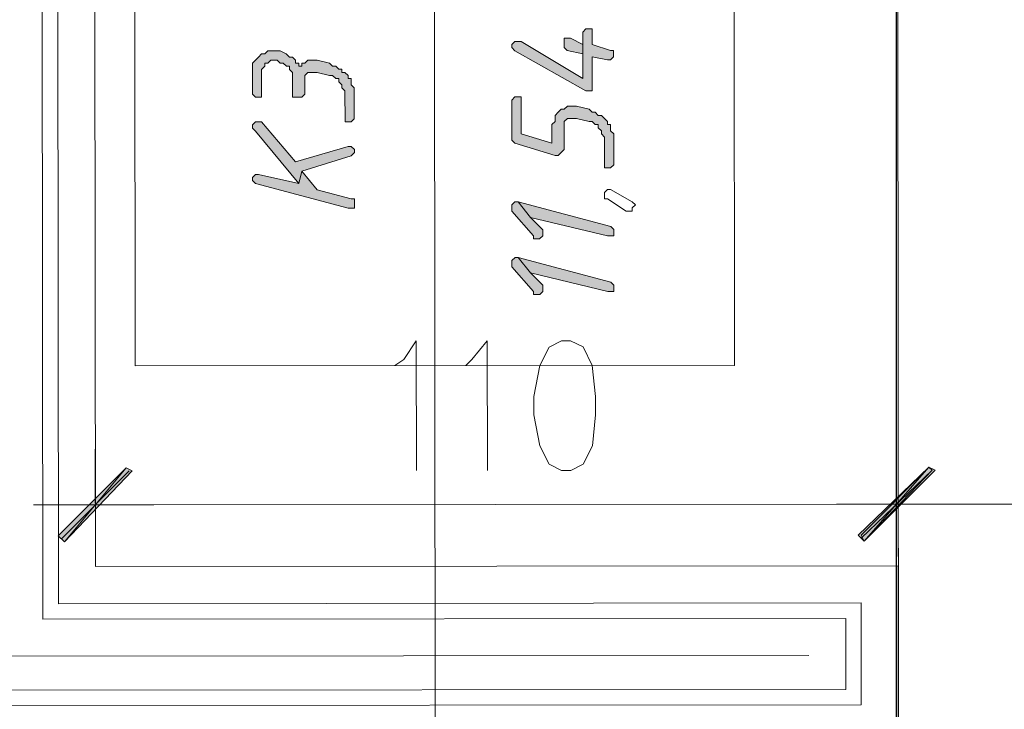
# Model space of a CAD drawing. Header units: inches. Extents: x -5850 to 5646, y 8947 to 13007.
# Tile 40 of 256: x -3079 to -2944, y 9499 to 9594. Entities that reach past the tile are written whole.
import ezdxf

# ---------------------------------------------------------------- set-up
doc = ezdxf.new("R2010")
doc.units = ezdxf.units.IN
doc.header["$MEASUREMENT"] = 0
for name, color, linetype in [('at_Entity', 7, 'Continuous'), ('at_Rect', 7, 'Continuous'), ('at_Solid', 7, 'Continuous')]:
    doc.layers.add(name, color=color, linetype=linetype)

msp = doc.modelspace()

# ---------------------------------------------------------------- hatches: boundary and pattern name
at = {"layer": 'at_Solid', "lineweight": 20}
for points in [[(-3011.25, 9589.69), (-3010.83, 9589.26), (-3001.1, 9583.79), (-3000.26, 9583.79), (-3000.27, 9588.43), (-2998.15, 9588.02), (-2997.74, 9588.02), (-2997.31, 9588.43), (-2997.31, 9588.86), (-2997.31, 9589.28), (-2997.74, 9589.28), (-3000.27, 9590.12), (-3000.27, 9592.23), (-3001.11, 9592.23), (-3001.54, 9591.81), (-3001.53, 9585.47), (-3009.98, 9590.54), (-3010.83, 9590.54), (-3011.25, 9590.11)], [(-3004.07, 9590.12), (-3004.07, 9589.69), (-3003.65, 9589.27), (-3001.53, 9588.85), (-3001.53, 9585.47), (-3001.53, 9590.12), (-3003.22, 9590.97), (-3004.07, 9590.97), (-3004.07, 9590.54)], [(-3046.73, 9586.7), (-3046.73, 9583.32), (-3046.31, 9582.9), (-3045.46, 9582.9), (-3045.46, 9583.32), (-3045.46, 9586.7), (-3045.04, 9587.13), (-3045.04, 9587.55), (-3044.62, 9587.55), (-3044.2, 9587.97), (-3043.35, 9587.97), (-3042.93, 9587.55), (-3042.51, 9587.55), (-3042.08, 9587.13), (-3041.66, 9587.13), (-3041.66, 9586.7), (-3041.24, 9586.28), (-3041.24, 9582.91), (-3039.97, 9582.91), (-3039.54, 9583.33), (-3039.55, 9585.86), (-3039.13, 9586.28), (-3037.86, 9586.28), (-3036.17, 9585.87), (-3035.75, 9585.87), (-3035.32, 9585.44), (-3034.9, 9585.45), (-3034.9, 9585.02), (-3034.47, 9584.6), (-3034.47, 9584.17), (-3034.06, 9583.76), (-3034.05, 9579.53), (-3033.2, 9579.53), (-3032.79, 9579.95), (-3032.79, 9584.18), (-3033.21, 9584.6), (-3033.21, 9585.45), (-3033.63, 9585.45), (-3033.63, 9585.87), (-3034.06, 9586.29), (-3034.48, 9586.29), (-3034.48, 9586.71), (-3034.9, 9586.71), (-3035.32, 9587.13), (-3035.75, 9587.13), (-3036.17, 9587.56), (-3037.86, 9587.98), (-3039.13, 9587.98), (-3039.55, 9587.55), (-3039.97, 9587.55), (-3039.97, 9587.13), (-3040.39, 9587.13), (-3040.39, 9587.55), (-3040.82, 9587.55), (-3040.82, 9587.98), (-3041.24, 9588.39), (-3041.66, 9588.39), (-3042.09, 9588.82), (-3042.93, 9589.24), (-3044.62, 9589.23), (-3045.04, 9588.82), (-3045.46, 9588.81), (-3045.89, 9588.39), (-3046.31, 9587.97), (-3046.73, 9587.55), (-3046.73, 9587.12)], [(-3011.24, 9582.09), (-3011.24, 9577.02), (-3010.82, 9576.59), (-3005.32, 9574.91), (-3004.9, 9574.91), (-3004.48, 9575.33), (-3004.06, 9575.76), (-3004.06, 9579.56), (-3003.64, 9579.98), (-3002.37, 9579.98), (-3000.68, 9579.56), (-3000.26, 9579.56), (-2999.83, 9579.14), (-2999.41, 9579.14), (-2999.41, 9578.72), (-2998.99, 9578.29), (-2998.99, 9577.88), (-2998.57, 9577.45), (-2998.56, 9573.23), (-2997.72, 9573.23), (-2997.3, 9573.65), (-2997.3, 9576.61), (-2997.3, 9577.88), (-2997.73, 9578.3), (-2997.73, 9579.14), (-2998.15, 9579.14), (-2998.15, 9579.56), (-2998.57, 9579.98), (-2998.99, 9580.41), (-2999.41, 9580.41), (-2999.84, 9580.83), (-3000.26, 9580.83), (-3000.68, 9581.25), (-3002.37, 9581.67), (-3003.64, 9581.67), (-3004.06, 9581.25), (-3004.48, 9581.25), (-3004.91, 9580.83), (-3005.33, 9580.4), (-3005.33, 9579.55), (-3005.75, 9579.14), (-3005.75, 9576.6), (-3009.97, 9577.87), (-3009.98, 9582.94), (-3010.82, 9582.93), (-3011.24, 9582.51)], [(-3046.72, 9578.68), (-3046.3, 9578.25), (-3040.38, 9571.08), (-3039.96, 9572.77), (-3033.2, 9574.88), (-3032.78, 9575.31), (-3032.78, 9575.73), (-3033.2, 9576.15), (-3033.63, 9576.15), (-3040.81, 9574.04), (-3045.46, 9579.52), (-3046.3, 9579.52), (-3046.72, 9579.1)], [(-3046.71, 9571.49), (-3046.3, 9571.07), (-3033.62, 9567.71), (-3032.78, 9567.71), (-3032.78, 9568.55), (-3032.78, 9568.97), (-3033.2, 9568.97), (-3037.85, 9570.24), (-3039.96, 9572.77), (-3040.38, 9571.08), (-3045.87, 9572.34), (-3046.3, 9572.34), (-3046.72, 9571.92)], [(-3011.23, 9567.73), (-3011.23, 9567.3), (-3008.27, 9563.93), (-3008.27, 9563.5), (-3007.43, 9563.5), (-3007, 9563.93), (-3007, 9564.35), (-3007, 9564.77), (-3008.7, 9566.46), (-3010.39, 9568.57), (-3010.81, 9568.57), (-3011.23, 9568.15)], [(-3010.39, 9568.57), (-3008.7, 9566.46), (-2998.13, 9563.94), (-2997.29, 9563.94), (-2997.29, 9564.78), (-2997.71, 9565.2)], [(-3011.22, 9560.12), (-3011.22, 9559.7), (-3008.26, 9556.32), (-3008.26, 9555.9), (-3007.42, 9555.9), (-3007, 9556.32), (-3007, 9556.75), (-3007, 9557.17), (-3008.69, 9558.86), (-3010.38, 9560.96), (-3010.8, 9560.96), (-3011.22, 9560.55)], [(-3010.38, 9560.96), (-3008.69, 9558.86), (-2998.12, 9556.33), (-2997.28, 9556.33), (-2997.28, 9557.18), (-2997.71, 9557.6)], [(-3073.28, 9522.89), (-3072.44, 9522.05), (-3064, 9532.2)], [(-3072.44, 9522.05), (-3064, 9532.2), (-3063.15, 9531.77)], [(-2954.18, 9532.3), (-2963.04, 9522.15), (-2963.88, 9522.99)], [(-2963.46, 9522.99), (-2963.04, 9522.15), (-2954.18, 9532.3)], [(-2953.75, 9531.87), (-2954.18, 9532.3), (-2963.04, 9522.15)], [(-2963.04, 9522.15), (-2954.18, 9532.3), (-2953.33, 9531.87)]]:
    msp.add_hatch(color=7, dxfattribs=at).paths.add_polyline_path(points)

# ---------------------------------------------------------------- linework, layer by layer
msp.add_lwpolyline([(-2958.31, 9433.03), (-3301.72, 9433.03), (-3302.07, 9819.22), (-2958.67, 9835.57), (-2958.67, 9228.53)])
at = {"layer": 'at_Entity', "color": 7, "lineweight": 20}
for p, q in [((-2958.26, 9381.49), (-2958.74, 9914.98)), ((-3068.21, 9518.68), (-3068.56, 9909.82)), ((-3073.27, 9513.6), (-3073.62, 9897.99)), ((-3075.73, 9896.29), (-3075.39, 9511.49)), ((-3021.71, 9473.95), (-3022, 9802.57)), ((-3001.11, 9592.23), (-3001.54, 9591.81)), ((-3001.54, 9591.81), (-3001.53, 9585.47)), ((-3000.27, 9592.23), (-3001.11, 9592.23)), ((-3000.27, 9590.12), (-3000.27, 9592.23)), ((-3010.83, 9590.54), (-3011.25, 9590.11)), ((-3011.25, 9590.11), (-3011.25, 9589.69)), ((-3011.25, 9589.69), (-3011.25, 9589.69)), ((-3011.25, 9589.69), (-3010.83, 9589.26)), ((-3009.98, 9590.54), (-3010.83, 9590.54)), ((-3001.53, 9585.47), (-3009.98, 9590.54)), ((-3003.22, 9590.97), (-3004.07, 9590.97)), ((-3004.07, 9590.97), (-3004.07, 9590.54)), ((-3004.07, 9590.54), (-3004.07, 9590.12)), ((-3004.07, 9590.12), (-3004.07, 9589.69)), ((-3004.07, 9589.69), (-3003.65, 9589.27)), ((-3001.53, 9590.12), (-3003.22, 9590.97)), ((-3001.53, 9585.47), (-3001.53, 9590.12)), ((-2997.74, 9589.28), (-3000.27, 9590.12)), ((-3045.89, 9588.39), (-3046.31, 9587.97)), ((-3045.46, 9588.81), (-3045.89, 9588.39)), ((-3045.04, 9588.82), (-3045.46, 9588.81)), ((-3044.62, 9589.23), (-3045.04, 9588.82)), ((-3042.93, 9589.24), (-3044.62, 9589.23)), ((-3042.09, 9588.82), (-3042.93, 9589.24)), ((-3041.66, 9588.39), (-3042.09, 9588.82)), ((-3042.09, 9588.82), (-3042.09, 9588.82)), ((-3041.24, 9588.39), (-3041.66, 9588.39)), ((-3040.82, 9587.98), (-3041.24, 9588.39)), ((-3010.83, 9589.26), (-3001.1, 9583.79)), ((-3003.65, 9589.27), (-3001.53, 9588.85)), ((-3001.53, 9588.85), (-3001.53, 9585.47)), ((-3000.26, 9583.79), (-3000.27, 9588.43)), ((-3000.27, 9588.43), (-2998.15, 9588.02)), ((-2997.31, 9589.28), (-2997.74, 9589.28)), ((-2997.74, 9588.02), (-2997.31, 9588.43)), ((-2997.31, 9588.86), (-2997.31, 9589.28)), ((-2997.31, 9588.43), (-2997.31, 9588.86)), ((-3046.31, 9587.97), (-3046.73, 9587.55)), ((-3046.73, 9587.55), (-3046.73, 9587.12)), ((-3046.73, 9587.12), (-3046.73, 9586.7)), ((-3046.31, 9587.97), (-3046.31, 9587.97)), ((-3045.46, 9586.7), (-3045.04, 9587.13)), ((-3045.04, 9587.13), (-3045.04, 9587.55)), ((-3045.04, 9587.55), (-3044.62, 9587.55)), ((-3044.62, 9587.55), (-3044.2, 9587.97)), ((-3044.2, 9587.97), (-3043.35, 9587.97)), ((-3043.35, 9587.97), (-3042.93, 9587.55)), ((-3042.93, 9587.55), (-3042.51, 9587.55)), ((-3042.51, 9587.55), (-3042.08, 9587.13)), ((-3042.08, 9587.13), (-3041.66, 9587.13)), ((-3041.66, 9587.13), (-3041.66, 9586.7)), ((-3040.82, 9587.55), (-3040.82, 9587.98)), ((-3040.39, 9587.55), (-3040.82, 9587.55)), ((-3040.39, 9587.13), (-3040.39, 9587.55)), ((-3039.97, 9587.13), (-3040.39, 9587.13)), ((-3039.55, 9587.55), (-3039.97, 9587.55)), ((-3039.97, 9587.55), (-3039.97, 9587.13)), ((-3039.13, 9587.98), (-3039.55, 9587.55)), ((-3037.86, 9587.98), (-3039.13, 9587.98)), ((-3036.17, 9587.56), (-3037.86, 9587.98)), ((-3035.75, 9587.13), (-3036.17, 9587.56)), ((-3035.32, 9587.13), (-3035.75, 9587.13)), ((-3034.9, 9586.71), (-3035.32, 9587.13)), ((-2998.15, 9588.02), (-2997.74, 9588.02)), ((-3046.73, 9586.7), (-3046.73, 9583.32)), ((-3045.46, 9583.32), (-3045.46, 9586.7)), ((-3041.66, 9586.7), (-3041.24, 9586.28)), ((-3041.24, 9586.28), (-3041.24, 9582.91)), ((-3039.55, 9585.86), (-3039.13, 9586.28)), ((-3039.54, 9583.33), (-3039.55, 9585.86)), ((-3039.55, 9585.86), (-3039.55, 9585.86)), ((-3039.13, 9586.28), (-3037.86, 9586.28)), ((-3037.86, 9586.28), (-3036.17, 9585.87)), ((-3036.17, 9585.87), (-3035.75, 9585.87)), ((-3035.75, 9585.87), (-3035.32, 9585.44)), ((-3034.48, 9586.71), (-3034.9, 9586.71)), ((-3034.48, 9586.29), (-3034.48, 9586.71)), ((-3034.06, 9586.29), (-3034.48, 9586.29)), ((-3033.63, 9585.87), (-3034.06, 9586.29)), ((-3033.63, 9585.45), (-3033.63, 9585.87)), ((-3035.32, 9585.44), (-3034.9, 9585.45)), ((-3034.9, 9585.45), (-3034.9, 9585.02)), ((-3034.9, 9585.02), (-3034.9, 9585.02)), ((-3034.9, 9585.02), (-3034.47, 9584.6)), ((-3034.47, 9584.6), (-3034.47, 9584.17)), ((-3033.21, 9585.45), (-3033.63, 9585.45)), ((-3033.21, 9584.6), (-3033.21, 9585.45)), ((-3032.79, 9584.18), (-3033.21, 9584.6)), ((-3046.73, 9583.32), (-3046.73, 9583.32)), ((-3046.73, 9583.32), (-3046.31, 9582.9)), ((-3045.46, 9582.9), (-3045.46, 9583.32)), ((-3039.97, 9582.91), (-3039.54, 9583.33)), ((-3034.47, 9584.17), (-3034.06, 9583.76)), ((-3034.06, 9583.76), (-3034.05, 9579.53)), ((-3032.79, 9579.95), (-3032.79, 9584.18)), ((-3010.82, 9582.93), (-3011.24, 9582.51)), ((-3009.98, 9582.94), (-3010.82, 9582.93)), ((-3009.97, 9577.87), (-3009.98, 9582.94)), ((-3001.1, 9583.79), (-3000.26, 9583.79)), ((-3046.31, 9582.9), (-3045.46, 9582.9)), ((-3041.24, 9582.91), (-3039.97, 9582.91)), ((-3011.24, 9582.51), (-3011.24, 9582.09)), ((-3011.24, 9582.09), (-3011.24, 9577.02)), ((-3003.64, 9581.67), (-3004.06, 9581.25)), ((-3002.37, 9581.67), (-3003.64, 9581.67)), ((-3000.68, 9581.25), (-3002.37, 9581.67)), ((-3004.91, 9580.83), (-3005.33, 9580.4)), ((-3005.33, 9580.4), (-3005.33, 9579.55)), ((-3004.48, 9581.25), (-3004.91, 9580.83)), ((-3004.91, 9580.83), (-3004.91, 9580.83)), ((-3004.06, 9581.25), (-3004.48, 9581.25)), ((-3000.26, 9580.83), (-3000.68, 9581.25)), ((-2999.84, 9580.83), (-3000.26, 9580.83)), ((-2999.41, 9580.41), (-2999.84, 9580.83)), ((-2998.99, 9580.41), (-2999.41, 9580.41)), ((-2998.57, 9579.98), (-2998.99, 9580.41)), ((-3046.3, 9579.52), (-3046.72, 9579.1)), ((-3046.72, 9579.1), (-3046.72, 9578.68)), ((-3045.46, 9579.52), (-3046.3, 9579.52)), ((-3040.81, 9574.04), (-3045.46, 9579.52)), ((-3034.05, 9579.53), (-3033.2, 9579.53)), ((-3033.2, 9579.53), (-3032.79, 9579.95)), ((-3005.33, 9579.55), (-3005.75, 9579.14)), ((-3005.75, 9579.14), (-3005.75, 9576.6)), ((-3004.06, 9579.56), (-3003.64, 9579.98)), ((-3004.06, 9575.76), (-3004.06, 9579.56)), ((-3004.06, 9579.56), (-3004.06, 9579.56)), ((-3003.64, 9579.98), (-3002.37, 9579.98)), ((-3002.37, 9579.98), (-3000.68, 9579.56)), ((-3000.68, 9579.56), (-3000.26, 9579.56)), ((-3000.26, 9579.56), (-2999.83, 9579.14)), ((-2999.83, 9579.14), (-2999.41, 9579.14)), ((-2999.41, 9579.14), (-2999.41, 9578.72)), ((-2998.15, 9579.56), (-2998.57, 9579.98)), ((-2998.57, 9579.98), (-2998.57, 9579.98)), ((-2998.15, 9579.14), (-2998.15, 9579.56)), ((-2997.73, 9579.14), (-2998.15, 9579.14)), ((-2997.73, 9578.3), (-2997.73, 9579.14)), ((-3046.72, 9578.68), (-3046.72, 9578.68)), ((-3046.72, 9578.68), (-3046.3, 9578.25)), ((-3046.3, 9578.25), (-3040.38, 9571.08)), ((-3005.75, 9576.6), (-3009.97, 9577.87)), ((-2999.41, 9578.72), (-2998.99, 9578.29)), ((-2998.99, 9578.29), (-2998.99, 9577.88)), ((-2998.99, 9577.88), (-2998.57, 9577.45)), ((-2997.3, 9577.88), (-2997.73, 9578.3)), ((-2997.3, 9576.61), (-2997.3, 9577.88)), ((-3011.24, 9577.02), (-3011.24, 9577.02)), ((-3011.24, 9577.02), (-3010.82, 9576.59)), ((-3010.82, 9576.59), (-3010.82, 9576.59)), ((-3010.82, 9576.59), (-3005.32, 9574.91)), ((-2998.57, 9577.45), (-2998.56, 9573.23)), ((-2997.3, 9573.65), (-2997.3, 9576.61)), ((-3033.63, 9576.15), (-3040.81, 9574.04)), ((-3039.96, 9572.77), (-3033.2, 9574.88)), ((-3033.2, 9576.15), (-3033.63, 9576.15)), ((-3032.78, 9575.73), (-3033.2, 9576.15)), ((-3033.2, 9574.88), (-3032.78, 9575.31)), ((-3033.2, 9574.88), (-3033.2, 9574.88)), ((-3032.78, 9575.31), (-3032.78, 9575.73)), ((-3032.78, 9575.73), (-3032.78, 9575.73)), ((-3005.32, 9574.91), (-3004.9, 9574.91)), ((-3004.9, 9574.91), (-3004.48, 9575.33)), ((-3004.48, 9575.33), (-3004.06, 9575.76)), ((-3004.48, 9575.33), (-3004.48, 9575.33)), ((-2997.72, 9573.23), (-2997.3, 9573.65)), ((-3046.3, 9572.34), (-3046.72, 9571.92)), ((-3045.87, 9572.34), (-3046.3, 9572.34)), ((-3040.38, 9571.08), (-3045.87, 9572.34)), ((-3040.38, 9571.08), (-3039.96, 9572.77)), ((-3039.96, 9572.77), (-3040.38, 9571.08)), ((-3037.85, 9570.24), (-3039.96, 9572.77)), ((-2998.56, 9573.23), (-2997.72, 9573.23)), ((-3046.72, 9571.92), (-3046.71, 9571.49)), ((-3046.71, 9571.49), (-3046.71, 9571.49)), ((-3046.71, 9571.49), (-3046.3, 9571.07)), ((-3046.3, 9571.07), (-3046.3, 9571.07)), ((-3046.3, 9571.07), (-3033.62, 9567.71)), ((-3033.2, 9568.97), (-3037.85, 9570.24)), ((-2998.56, 9569.85), (-2998.14, 9570.27)), ((-2998.56, 9569), (-2998.56, 9569.85)), ((-2998.56, 9569.85), (-2998.56, 9569.85)), ((-2998.14, 9570.27), (-2997.72, 9570.27)), ((-2997.72, 9570.27), (-2994.76, 9568.58)), ((-3032.78, 9568.97), (-3033.2, 9568.97)), ((-3032.78, 9568.55), (-3032.78, 9568.97)), ((-3032.78, 9567.71), (-3032.78, 9568.55)), ((-3010.81, 9568.57), (-3011.23, 9568.15)), ((-3011.23, 9568.15), (-3011.23, 9567.73)), ((-3010.39, 9568.57), (-3010.81, 9568.57)), ((-3010.39, 9568.57), (-3008.7, 9566.46)), ((-2997.71, 9565.2), (-3010.39, 9568.57)), ((-3008.7, 9566.46), (-3010.39, 9568.57)), ((-2998.14, 9569.01), (-2998.56, 9569)), ((-2995.6, 9567.32), (-2998.14, 9569.01)), ((-2998.14, 9569.01), (-2998.14, 9569.01)), ((-2994.76, 9568.58), (-2994.76, 9568.58)), ((-2994.76, 9568.58), (-2994.33, 9568.16)), ((-2994.33, 9568.16), (-2994.76, 9567.74)), ((-3033.62, 9567.71), (-3032.78, 9567.71)), ((-3011.23, 9567.73), (-3011.23, 9567.3)), ((-3011.23, 9567.3), (-3008.27, 9563.93)), ((-2994.76, 9567.32), (-2995.6, 9567.32)), ((-2994.76, 9567.74), (-2994.76, 9567.32)), ((-3008.7, 9566.46), (-2998.13, 9563.94)), ((-3007, 9564.77), (-3008.7, 9566.46)), ((-3007, 9564.35), (-3007, 9564.77)), ((-3007, 9563.93), (-3007, 9564.35)), ((-2997.29, 9564.78), (-2997.71, 9565.2)), ((-2997.29, 9563.94), (-2997.29, 9564.78)), ((-2997.29, 9564.78), (-2997.29, 9564.78)), ((-3008.27, 9563.93), (-3008.27, 9563.5)), ((-3008.27, 9563.5), (-3007.43, 9563.5)), ((-3007.43, 9563.5), (-3007, 9563.93)), ((-2998.13, 9563.94), (-2997.29, 9563.94)), ((-3010.8, 9560.96), (-3011.22, 9560.55)), ((-3011.22, 9560.55), (-3011.22, 9560.12)), ((-3011.22, 9560.12), (-3011.22, 9559.7)), ((-3010.38, 9560.96), (-3010.8, 9560.96)), ((-3010.38, 9560.96), (-3008.69, 9558.86)), ((-2997.71, 9557.6), (-3010.38, 9560.96)), ((-3008.69, 9558.86), (-3010.38, 9560.96)), ((-3011.22, 9559.7), (-3008.26, 9556.32)), ((-3008.69, 9558.86), (-2998.12, 9556.33)), ((-3007, 9557.17), (-3008.69, 9558.86)), ((-2997.28, 9557.18), (-2997.71, 9557.6)), ((-3008.26, 9556.32), (-3008.26, 9555.9)), ((-3007.42, 9555.9), (-3007, 9556.32)), ((-3007, 9556.75), (-3007, 9557.17)), ((-3007, 9556.32), (-3007, 9556.75)), ((-2998.12, 9556.33), (-2997.28, 9556.33)), ((-2997.28, 9556.33), (-2997.28, 9557.18)), ((-2997.28, 9557.18), (-2997.28, 9557.18)), ((-3008.26, 9555.9), (-3007.42, 9555.9)), ((-3026, 9547.01), (-3024.31, 9549.55)), ((-3024.31, 9549.55), (-3024.3, 9531.81)), ((-3016.7, 9547.02), (-3014.59, 9549.56)), ((-3014.59, 9549.56), (-3014.58, 9531.82)), ((-3004.45, 9549.57), (-3006.14, 9548.72)), ((-3003.19, 9549.57), (-3004.45, 9549.57)), ((-3001.5, 9548.73), (-3003.19, 9549.57)), ((-3006.14, 9548.72), (-3007.41, 9546.18)), ((-3000.23, 9546.19), (-3001.5, 9548.73)), ((-3027.26, 9546.17), (-3026, 9547.01)), ((-3017.55, 9546.17), (-3016.7, 9547.02)), ((-3007.41, 9546.18), (-3008.25, 9541.96)), ((-2999.8, 9541.97), (-3000.23, 9546.19)), ((-3008.25, 9541.96), (-3008.25, 9539.43)), ((-2999.8, 9539.44), (-2999.8, 9541.97)), ((-3008.25, 9539.43), (-3007.4, 9535.2)), ((-3000.22, 9535.21), (-2999.8, 9539.44)), ((-3068.21, 9519.94), (-3068.22, 9534.73)), ((-3007.4, 9535.2), (-3006.13, 9532.67)), ((-3001.48, 9532.67), (-3000.22, 9535.21)), ((-2958.4, 9534.82), (-2958.39, 9520.04)), ((-2958.39, 9520.04), (-2958.4, 9534.82)), ((-3064, 9532.2), (-3073.28, 9522.89)), ((-3063.58, 9531.77), (-3072.86, 9522.47)), ((-3072.44, 9522.05), (-3064, 9532.2)), ((-3072.44, 9522.05), (-3064, 9532.2)), ((-3063.15, 9531.77), (-3072.44, 9522.05)), ((-3064, 9532.2), (-3063.15, 9531.77)), ((-3006.13, 9532.67), (-3004.44, 9531.83)), ((-3004.44, 9531.83), (-3003.17, 9531.83)), ((-3003.17, 9531.83), (-3001.48, 9532.67)), ((-2963.88, 9522.99), (-2954.18, 9532.3)), ((-2954.18, 9532.3), (-2963.46, 9522.99)), ((-2963.46, 9522.57), (-2953.75, 9531.87)), ((-2953.75, 9531.87), (-2963.46, 9522.57)), ((-2954.18, 9532.3), (-2963.04, 9522.15)), ((-2954.18, 9532.3), (-2963.04, 9522.15)), ((-2963.04, 9522.15), (-2954.18, 9532.3)), ((-2963.04, 9522.15), (-2954.18, 9532.3)), ((-2963.04, 9522.15), (-2953.75, 9531.87)), ((-2953.33, 9531.87), (-2963.04, 9522.15)), ((-2953.75, 9531.87), (-2954.18, 9532.3)), ((-2954.18, 9532.3), (-2953.33, 9531.87)), ((-3060.19, 9527.13), (-3076.67, 9527.12)), ((-3062.72, 9527.13), (-2964.31, 9527.22)), ((-2966.84, 9527.22), (-2950.37, 9527.23)), ((-2950.37, 9527.23), (-2966.84, 9527.22)), ((-2952.9, 9527.23), (-2869.27, 9527.3)), ((-3073.28, 9522.89), (-3072.44, 9522.05)), ((-2963.04, 9522.15), (-2963.88, 9522.99)), ((-2963.46, 9522.99), (-2963.04, 9522.15)), ((-2958.39, 9518.77), (-3068.21, 9518.68)), ((-2958.37, 9494.7), (-2958.39, 9518.77)), ((-2963.45, 9513.7), (-3073.27, 9513.6)), ((-2963.44, 9499.76), (-2963.45, 9513.7)), ((-2963.45, 9513.7), (-2963.44, 9499.76)), ((-3075.39, 9511.49), (-2965.56, 9511.59)), ((-2965.56, 9511.59), (-2965.55, 9501.87)), ((-2970.63, 9506.51), (-3233.78, 9506.28)), ((-2965.55, 9501.87), (-3238.84, 9501.63)), ((-2963.44, 9499.76), (-3240.96, 9499.51))]:
    msp.add_line(p, q, dxfattribs=at)
at = {"layer": 'at_Rect', "color": 7, "lineweight": 20}
for p, q in [((-3062.97, 9802.53), (-3062.75, 9546.13)), ((-2980.8, 9546.21), (-2981.03, 9802.61)), ((-2980.8, 9546.21), (-3062.75, 9546.13))]:
    msp.add_line(p, q, dxfattribs=at)

doc.saveas('drawing.dxf')
